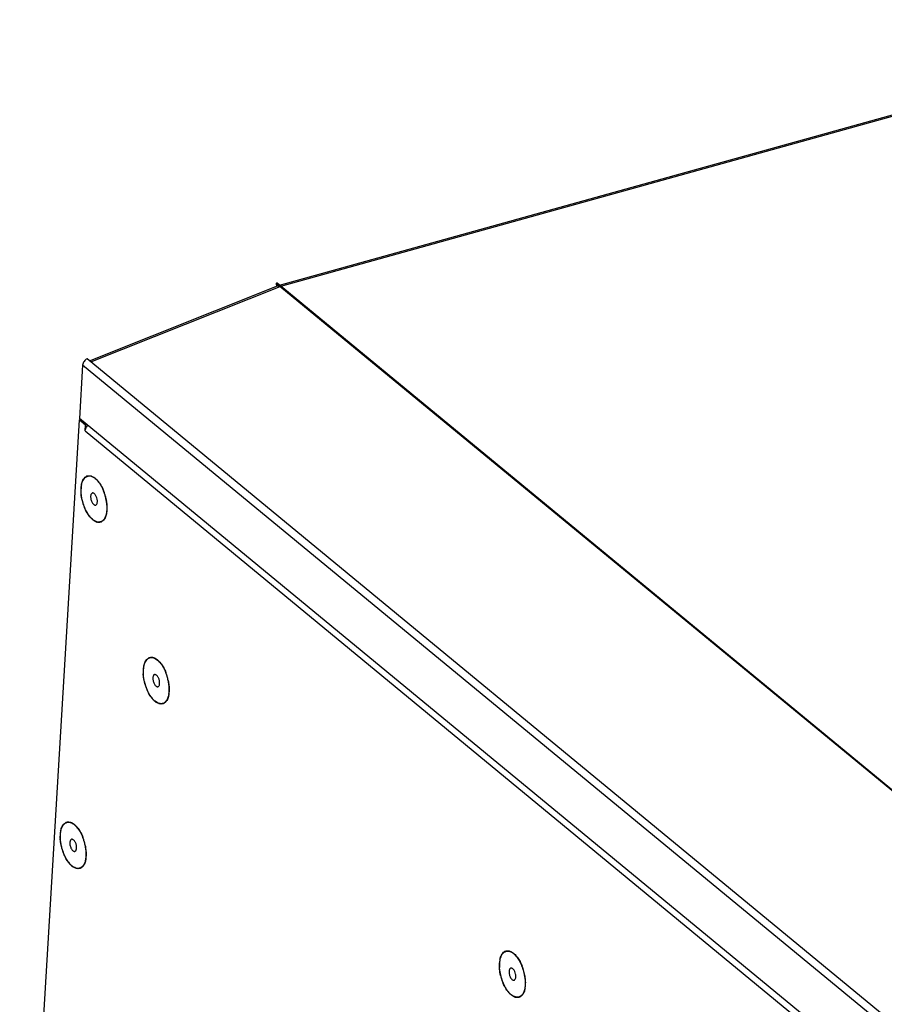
# Model space of a CAD drawing. Header units: millimetres. Extents: x 1117 to 38156, y -1945 to 7303.
# Tile 170 of 256: x 6078 to 6229, y 854 to 1026. Entities that reach past the tile are written whole.
import ezdxf

# ---------------------------------------------------------------- set-up
doc = ezdxf.new("R2010")
doc.units = ezdxf.units.MM

msp = doc.modelspace()

# ---------------------------------------------------------------- linework, layer by layer
at = {"linetype": 'Continuous'}
for p, q in [((6123.285, 979.615), (6289.964, 1026.006)), ((6123.49, 979.446), (6290.348, 1025.887)), ((6090.136, 966.422), (6122.932, 979.503)), ((6090.359, 966.238), (6123.369, 979.405)), ((6122.721, 979.94), (6122.75, 979.431)), ((6333.855, 805.841), (6122.721, 979.94)), ((6333.975, 805.882), (6122.841, 979.981)), ((6300.844, 792.675), (6089.71, 966.773)), ((6088.899, 965.683), (6088.34, 956.359)), ((6300.034, 791.584), (6088.899, 965.683)), ((6299.474, 782.26), (6088.34, 956.359)), ((6088.324, 956.1), (6077.925, 782.94)), ((6088.324, 956.1), (6088.571, 956.169)), ((6089.405, 955.208), (6088.324, 956.1)), ((6089.343, 954.171), (6089.405, 955.208)), ((6089.405, 955.208), (6089.652, 955.277)), ((6089.343, 954.171), (6298.693, 781.544)), ((6092.632, 943.522), (6092.56, 943.7)), ((6093.025, 942.109), (6093.056, 941.912)), ((6093.056, 941.912), (6093.059, 941.897)), ((6103.494, 911.802), (6103.42, 911.987)), ((6103.887, 910.39), (6103.919, 910.193)), ((6088.999, 883.037), (6088.927, 883.215)), ((6089.392, 881.624), (6089.424, 881.427)), ((6089.424, 881.427), (6089.426, 881.412)), ((6165.672, 860.531), (6165.597, 860.716)), ((6166.065, 859.119), (6166.097, 858.922))]:
    msp.add_line(p, q, dxfattribs=at)
for centre, radius, start, end in [((6123.158, 978.846), 1.179, 105.61261, 111.79996), ((6090.064, 945.303), 1.063, 113.3341, 119.99932), ((6089.974, 944.858), 1.513, 70.92056, 72.68699), ((6089.232, 943.621), 2.963, 48.79903, 52.18168), ((6093.635, 943.857), 5.016, 171.52899, 176.63642), ((6092.986, 943.949), 4.361, 168.99836, 171.47336), ((6090.621, 944.769), 1.841, 144.73947, 148.66148), ((6088.06, 942.473), 4.606, 36.85105, 41.5455), ((6087.632, 942.143), 5.146, 36.28326, 36.92771), ((6087.318, 941.916), 5.534, 33.24777, 36.25544), ((6086.636, 941.473), 6.347, 28.38156, 33.21447), ((6086.178, 941.218), 6.871, 27.90349, 28.44054), ((6094.64, 943.797), 6.023, 176.63614, 181.16326), ((6095.421, 943.806), 6.803, 181.10176, 182.94124), ((6089.453, 941.979), 3.541, 26.03404, 29.29464), ((6084.989, 940.65), 8.162, 18.40825, 21.99447), ((6084.961, 940.647), 8.216, 20.55125, 21.9717), ((6084.822, 940.595), 8.365, 18.48338, 20.55098), ((6084.735, 940.563), 8.43, 14.40578, 18.42341), ((6084.671, 940.545), 8.523, 12.29923, 18.47896), ((6084.855, 940.592), 8.307, 9.14259, 14.41725), ((6097.153, 944.019), 8.551, 193.22651, 194.64213), ((6097.032, 943.983), 8.425, 194.61532, 201.83932), ((6096.651, 943.835), 8.016, 201.86787, 203.59667), ((6084.762, 940.564), 8.431, 11.85188, 12.30174), ((6084.856, 940.584), 8.335, 10.57087, 11.85366), ((6085.042, 940.618), 8.145, 9.16495, 10.57202), ((6085.378, 940.681), 7.776, 6.16032, 8.99614), ((6085.259, 940.654), 7.925, 8.02259, 9.16427), ((6085.71, 940.712), 7.471, 2.97917, 8.06488), ((6087.157, 940.759), 6.023, 356.63614, 1.16326), ((6086.377, 940.751), 6.803, 1.10176, 2.94124), ((6094.165, 942.414), 5.146, 216.28326, 216.92771), ((6093.737, 942.084), 4.606, 216.85105, 221.5455), ((6088.811, 940.608), 4.361, 348.99836, 351.47336), ((6088.162, 940.7), 5.016, 351.52899, 356.63642), ((6092.565, 940.936), 2.963, 228.79903, 232.18168), ((6091.823, 939.699), 1.513, 250.92056, 252.68699), ((6091.733, 939.254), 1.063, 293.3341, 299.99932), ((6091.177, 939.788), 1.841, 324.73947, 328.66148), ((6101.483, 913.049), 1.841, 144.73947, 148.66148), ((6100.927, 913.583), 1.063, 113.3341, 119.99932), ((6100.837, 913.139), 1.513, 70.92056, 72.68699), ((6100.095, 911.901), 2.963, 48.79903, 52.18168), ((6098.923, 910.753), 4.606, 36.85105, 41.5455), ((6098.495, 910.424), 5.146, 36.28326, 36.92771), ((6105.503, 912.078), 6.023, 176.63614, 181.16326), ((6106.283, 912.087), 6.803, 181.10176, 182.94124), ((6104.498, 912.137), 5.016, 171.52899, 176.63642), ((6103.849, 912.229), 4.361, 168.99836, 171.47336), ((6100.316, 910.259), 3.541, 26.03404, 29.29464), ((6095.852, 908.93), 8.162, 18.40825, 21.99447), ((6095.824, 908.927), 8.216, 20.55125, 21.9717), ((6095.685, 908.875), 8.365, 18.48338, 20.55098), ((6095.598, 908.843), 8.43, 14.40578, 18.42341), ((6095.534, 908.826), 8.523, 12.29923, 18.47896), ((6108.015, 912.3), 8.551, 193.22651, 194.64213), ((6107.894, 912.264), 8.425, 194.61532, 201.83932), ((6095.718, 908.873), 8.307, 9.14259, 14.41725), ((6095.625, 908.845), 8.431, 11.85188, 12.30174), ((6095.719, 908.864), 8.335, 10.57087, 11.85366), ((6095.905, 908.899), 8.145, 9.16495, 10.57202), ((6096.159, 908.949), 7.859, 7.20639, 9.10337), ((6096.122, 908.934), 7.925, 8.02259, 9.16427), ((6096.441, 908.986), 7.575, 6.13936, 7.19937), ((6096.573, 908.992), 7.471, 2.97917, 8.06488), ((6107.513, 912.115), 8.016, 201.86787, 203.59667), ((6099.674, 908.888), 4.361, 348.99836, 351.47336), ((6099.025, 908.981), 5.016, 351.52899, 356.63642), ((6098.02, 909.04), 6.023, 356.63614, 1.16326), ((6097.239, 909.031), 6.803, 1.10176, 2.94124), ((6105.028, 910.694), 5.146, 216.28326, 216.92771), ((6104.6, 910.365), 4.606, 216.85105, 221.5455), ((6103.428, 909.217), 2.963, 228.79903, 232.18168), ((6102.686, 907.979), 1.513, 250.92056, 252.68699), ((6102.596, 907.534), 1.063, 293.3341, 299.99932), ((6102.039, 908.068), 1.841, 324.73947, 328.66148), ((6086.432, 884.818), 1.063, 113.3341, 119.99932), ((6086.342, 884.373), 1.513, 70.92056, 72.68699), ((6090.003, 883.372), 5.016, 171.52899, 176.63642), ((6089.354, 883.464), 4.361, 168.99836, 171.47336), ((6086.988, 884.284), 1.841, 144.73947, 148.66148), ((6085.6, 883.136), 2.963, 48.79903, 52.18168), ((6084.428, 881.988), 4.606, 36.85105, 41.5455), ((6084, 881.658), 5.146, 36.28326, 36.92771), ((6083.686, 881.431), 5.534, 33.24777, 36.25544), ((6083.004, 880.988), 6.347, 28.38156, 33.21447), ((6082.546, 880.733), 6.871, 27.90349, 28.44054), ((6091.008, 883.313), 6.023, 176.63614, 181.16326), ((6091.788, 883.321), 6.803, 181.10176, 182.94124), ((6085.821, 881.494), 3.541, 26.03404, 29.29464), ((6081.357, 880.165), 8.162, 18.40825, 21.99447), ((6081.329, 880.162), 8.216, 20.55125, 21.9717), ((6081.19, 880.11), 8.365, 18.48338, 20.55098), ((6081.103, 880.078), 8.43, 14.40578, 18.42341), ((6081.039, 880.06), 8.523, 12.29923, 18.47896), ((6093.52, 883.534), 8.551, 193.22651, 194.64213), ((6093.399, 883.498), 8.425, 194.61532, 201.83932), ((6081.223, 880.107), 8.307, 9.14259, 14.41725), ((6081.13, 880.079), 8.431, 11.85188, 12.30174), ((6081.224, 880.099), 8.335, 10.57087, 11.85366), ((6081.41, 880.134), 8.145, 9.16495, 10.57202), ((6081.746, 880.196), 7.776, 6.16032, 8.99614), ((6081.627, 880.169), 7.925, 8.02259, 9.16427), ((6082.078, 880.227), 7.471, 2.97917, 8.06488), ((6082.744, 880.266), 6.803, 1.10176, 2.94124), ((6093.018, 883.35), 8.016, 201.86787, 203.59667), ((6090.533, 881.929), 5.146, 216.28326, 216.92771), ((6090.105, 881.599), 4.606, 216.85105, 221.5455), ((6085.178, 880.123), 4.361, 348.99836, 351.47336), ((6084.53, 880.215), 5.016, 351.52899, 356.63642), ((6083.524, 880.274), 6.023, 356.63614, 1.16326), ((6088.933, 880.451), 2.963, 228.79903, 232.18168), ((6088.191, 879.214), 1.513, 250.92056, 252.68699), ((6088.101, 878.769), 1.063, 293.3341, 299.99932), ((6087.544, 879.303), 1.841, 324.73947, 328.66148), ((6166.027, 860.958), 4.361, 168.99836, 171.47336), ((6163.661, 861.778), 1.841, 144.73947, 148.66148), ((6163.105, 862.312), 1.063, 113.3341, 119.99932), ((6163.015, 861.867), 1.513, 70.92056, 72.68699), ((6162.273, 860.63), 2.963, 48.79903, 52.18168), ((6161.101, 859.482), 4.606, 36.85105, 41.5455), ((6160.673, 859.153), 5.146, 36.28326, 36.92771), ((6167.681, 860.807), 6.023, 176.63614, 181.16326), ((6168.461, 860.815), 6.803, 181.10176, 182.94124), ((6166.676, 860.866), 5.016, 171.52899, 176.63642), ((6162.493, 858.988), 3.541, 26.03404, 29.29464), ((6158.029, 857.659), 8.162, 18.40825, 21.99447), ((6158.001, 857.656), 8.216, 20.55125, 21.9717), ((6157.863, 857.604), 8.365, 18.48338, 20.55098), ((6157.776, 857.572), 8.43, 14.40578, 18.42341), ((6157.712, 857.555), 8.523, 12.29923, 18.47896), ((6170.193, 861.028), 8.551, 193.22651, 194.64213), ((6170.072, 860.993), 8.425, 194.61532, 201.83932), ((6157.895, 857.601), 8.307, 9.14259, 14.41725), ((6157.802, 857.574), 8.431, 11.85188, 12.30174), ((6157.897, 857.593), 8.335, 10.57087, 11.85366), ((6158.083, 857.628), 8.145, 9.16495, 10.57202), ((6158.336, 857.678), 7.859, 7.20639, 9.10337), ((6158.3, 857.663), 7.925, 8.02259, 9.16427), ((6158.618, 857.714), 7.575, 6.13936, 7.19937), ((6158.75, 857.721), 7.471, 2.97917, 8.06488), ((6169.691, 860.844), 8.016, 201.86787, 203.59667), ((6161.851, 857.617), 4.361, 348.99836, 351.47336), ((6161.203, 857.71), 5.016, 351.52899, 356.63642), ((6160.197, 857.769), 6.023, 356.63614, 1.16326), ((6159.417, 857.76), 6.803, 1.10176, 2.94124), ((6167.206, 859.423), 5.146, 216.28326, 216.92771), ((6166.777, 859.094), 4.606, 216.85105, 221.5455), ((6165.606, 857.945), 2.963, 228.79903, 232.18168), ((6164.863, 856.708), 1.513, 250.92056, 252.68699), ((6164.774, 856.263), 1.063, 293.3341, 299.99932), ((6164.217, 856.797), 1.841, 324.73947, 328.66148)]:
    msp.add_arc(centre, radius, start, end, dxfattribs=at)
for points in [[(6122.932, 979.503), (6122.96, 979.514), (6122.991, 979.521), (6123.021, 979.524)], [(6090.469, 946.288), (6090.555, 946.258), (6090.639, 946.22), (6090.719, 946.178)], [(6090.719, 946.178), (6090.835, 946.116), (6090.945, 946.042), (6091.049, 945.961)], [(6091.184, 945.85), (6091.299, 945.75), (6091.406, 945.641), (6091.508, 945.527)], [(6092.25, 944.433), (6092.373, 944.202), (6092.483, 943.964), (6092.581, 943.721)], [(6090.613, 938.707), (6090.499, 938.807), (6090.391, 938.916), (6090.29, 939.03)], [(6091.078, 938.379), (6090.962, 938.441), (6090.852, 938.515), (6090.748, 938.595)], [(6091.328, 938.269), (6091.242, 938.299), (6091.159, 938.336), (6091.078, 938.379)], [(6101.332, 914.568), (6101.418, 914.538), (6101.501, 914.501), (6101.582, 914.458)], [(6101.582, 914.458), (6101.698, 914.396), (6101.808, 914.322), (6101.912, 914.242)], [(6102.047, 914.131), (6102.161, 914.03), (6102.269, 913.922), (6102.37, 913.808)], [(6102.643, 913.469), (6102.806, 913.247), (6102.952, 913.012), (6103.083, 912.771)], [(6103.083, 912.771), (6103.218, 912.522), (6103.337, 912.264), (6103.443, 912.001)], [(6101.476, 906.987), (6101.361, 907.088), (6101.254, 907.196), (6101.152, 907.31)], [(6101.941, 906.66), (6101.825, 906.722), (6101.715, 906.795), (6101.611, 906.876)], [(6102.191, 906.55), (6102.105, 906.579), (6102.022, 906.617), (6101.941, 906.66)], [(6086.836, 885.803), (6086.922, 885.773), (6087.006, 885.735), (6087.086, 885.693)], [(6087.086, 885.693), (6087.203, 885.631), (6087.313, 885.557), (6087.417, 885.476)], [(6087.552, 885.365), (6087.666, 885.265), (6087.774, 885.156), (6087.875, 885.042)], [(6088.618, 883.948), (6088.741, 883.717), (6088.85, 883.479), (6088.948, 883.236)], [(6086.981, 878.222), (6086.866, 878.322), (6086.759, 878.431), (6086.657, 878.545)], [(6087.446, 877.894), (6087.33, 877.956), (6087.22, 878.03), (6087.116, 878.11)], [(6087.696, 877.784), (6087.61, 877.814), (6087.526, 877.851), (6087.446, 877.894)], [(6163.509, 863.297), (6163.595, 863.267), (6163.679, 863.23), (6163.759, 863.187)], [(6163.759, 863.187), (6163.875, 863.125), (6163.986, 863.051), (6164.09, 862.971)], [(6164.225, 862.86), (6164.339, 862.759), (6164.447, 862.651), (6164.548, 862.537)], [(6164.821, 862.198), (6164.984, 861.976), (6165.13, 861.741), (6165.261, 861.5)], [(6165.261, 861.5), (6165.395, 861.251), (6165.515, 860.993), (6165.621, 860.73)], [(6163.654, 855.716), (6163.539, 855.816), (6163.431, 855.925), (6163.33, 856.039)], [(6164.119, 855.389), (6164.003, 855.451), (6163.893, 855.524), (6163.789, 855.605)], [(6164.369, 855.279), (6164.283, 855.308), (6164.199, 855.346), (6164.119, 855.389)]]:
    msp.add_open_spline(points, degree=3, dxfattribs=at)
for points, knots in [([(6123.021, 979.524), (6123.036, 979.525), (6123.1, 979.526), (6123.164, 979.51), (6123.209, 979.492)], [0, 0, 0, 0, 0.2333939, 1, 1, 1, 1]), ([(6123.209, 979.492), (6123.223, 979.487), (6123.279, 979.463), (6123.331, 979.432), (6123.369, 979.405)], [0, 0, 0, 0, 0.2344395, 1, 1, 1, 1]), ([(6089.71, 966.773), (6089.49, 966.685), (6089.109, 966.372), (6088.913, 965.914), (6088.899, 965.683)], [0, 0, 0, 0, 0.5060872, 1, 1, 1, 1]), ([(6089.343, 954.171), (6089.348, 954.257), (6089.414, 954.618), (6089.622, 954.947), (6089.824, 955.14)], [0, 0, 0, 0, 0.2348635, 1, 1, 1, 1]), ([(6089.021, 941.462), (6088.881, 941.906), (6088.727, 942.583), (6088.644, 943.48), (6088.645, 944.111), (6088.711, 944.689), (6088.838, 945.201), (6089.025, 945.631), (6089.197, 945.871), (6089.292, 945.968)], [0, 0, 0, 0, 0.2983382, 0.4415036, 0.576598, 0.7011714, 0.8134825, 0.9128261, 1, 1, 1, 1]), ([(6089.117, 945.832), (6089.147, 945.873), (6089.264, 946.024), (6089.411, 946.153), (6089.533, 946.223)], [0, 0, 0, 0, 0.2667059, 1, 1, 1, 1]), ([(6089.292, 945.968), (6089.348, 946.026), (6089.469, 946.13), (6089.675, 946.243), (6089.898, 946.305), (6090.219, 946.319), (6090.554, 946.222), (6090.874, 946.044), (6091.034, 945.926), (6091.114, 945.86)], [0, 0, 0, 0, 0.1198268, 0.2335226, 0.3450599, 0.4587443, 0.7065719, 0.8470369, 1, 1, 1, 1]), ([(6089.643, 946.279), (6089.821, 946.355), (6090.101, 946.385), (6090.357, 946.323), (6090.424, 946.302)], [0, 0, 0, 0, 0.7328478, 1, 1, 1, 1]), ([(6088.706, 944.781), (6088.723, 944.872), (6088.799, 945.199), (6088.921, 945.518), (6089.048, 945.726)], [0, 0, 0, 0, 0.274246, 1, 1, 1, 1]), ([(6091.114, 945.86), (6091.297, 945.709), (6091.65, 945.339), (6091.938, 944.918), (6092.076, 944.685)], [0, 0, 0, 0, 0.4676498, 1, 1, 1, 1]), ([(6092.076, 944.685), (6092.121, 944.609), (6092.3, 944.293), (6092.454, 943.962), (6092.557, 943.707)], [0, 0, 0, 0, 0.2423574, 1, 1, 1, 1]), ([(6088.828, 942.063), (6088.747, 942.409), (6088.668, 942.874), (6088.632, 943.343), (6088.626, 943.457)], [0, 0, 0, 0, 0.7567456, 1, 1, 1, 1]), ([(6090.309, 942.764), (6090.304, 942.674), (6090.31, 942.485), (6090.36, 942.202), (6090.447, 941.924), (6090.566, 941.671), (6090.708, 941.461), (6090.845, 941.326), (6090.958, 941.257), (6091.038, 941.226), (6091.117, 941.215), (6091.167, 941.222), (6091.191, 941.228)], [0, 0, 0, 0, 0.1396173, 0.2895043, 0.4414734, 0.587041, 0.7185915, 0.8307072, 0.8790135, 0.9225367, 0.9623135, 1, 1, 1, 1]), ([(6090.606, 943.328), (6090.564, 943.317), (6090.48, 943.267), (6090.39, 943.138), (6090.331, 942.965), (6090.314, 942.835), (6090.309, 942.764)], [0, 0, 0, 0, 0.1937782, 0.4173511, 0.6857351, 1, 1, 1, 1]), ([(6090.781, 943.321), (6090.752, 943.331), (6090.693, 943.342), (6090.634, 943.336), (6090.606, 943.328)], [0, 0, 0, 0, 0.5175945, 1, 1, 1, 1]), ([(6091.488, 941.792), (6091.493, 941.869), (6091.49, 942.029), (6091.443, 942.353), (6091.341, 942.67), (6091.191, 942.95), (6091.065, 943.121), (6090.931, 943.249), (6090.83, 943.305), (6090.781, 943.321)], [0, 0, 0, 0, 0.1305218, 0.2702129, 0.554215, 0.6874447, 0.80792, 0.9123318, 1, 1, 1, 1]), ([(6090.684, 938.697), (6090.504, 938.845), (6090.158, 939.205), (6089.711, 939.854), (6089.32, 940.617), (6089.112, 941.173), (6089.021, 941.462)], [0, 0, 0, 0, 0.2135582, 0.4562135, 0.7213618, 1, 1, 1, 1]), ([(6093.15, 940.825), (6093.152, 940.574), (6093.127, 940.099), (6092.994, 939.444), (6092.77, 938.904), (6092.5, 938.558), (6092.247, 938.376), (6092.047, 938.288), (6091.833, 938.245), (6091.527, 938.249), (6091.118, 938.38), (6090.828, 938.578), (6090.684, 938.697)], [0, 0, 0, 0, 0.1708292, 0.3228126, 0.4539167, 0.565613, 0.6162595, 0.6650198, 0.7135036, 0.7633595, 0.872322, 1, 1, 1, 1]), ([(6091.191, 941.228), (6091.217, 941.236), (6091.27, 941.26), (6091.312, 941.298), (6091.332, 941.32)], [0, 0, 0, 0, 0.4835135, 1, 1, 1, 1]), ([(6091.332, 941.32), (6091.381, 941.375), (6091.457, 941.531), (6091.482, 941.699), (6091.488, 941.792)], [0, 0, 0, 0, 0.4423554, 1, 1, 1, 1]), ([(6093.109, 941.515), (6093.116, 941.457), (6093.138, 941.227), (6093.149, 940.997), (6093.15, 940.825)], [0, 0, 0, 0, 0.2552184, 1, 1, 1, 1]), ([(6090.017, 939.368), (6089.949, 939.46), (6089.677, 939.859), (6089.452, 940.289), (6089.305, 940.626)], [0, 0, 0, 0, 0.2366664, 1, 1, 1, 1]), ([(6093.091, 939.776), (6093.074, 939.685), (6092.999, 939.358), (6092.876, 939.039), (6092.749, 938.83)], [0, 0, 0, 0, 0.274246, 1, 1, 1, 1]), ([(6092.154, 938.278), (6091.977, 938.202), (6091.696, 938.172), (6091.44, 938.234), (6091.373, 938.255)], [0, 0, 0, 0, 0.7328478, 1, 1, 1, 1]), ([(6092.68, 938.725), (6092.65, 938.683), (6092.533, 938.532), (6092.386, 938.403), (6092.264, 938.333)], [0, 0, 0, 0, 0.2667059, 1, 1, 1, 1]), ([(6100.223, 908.851), (6100.049, 909.237), (6099.764, 910.039), (6099.561, 911.073), (6099.503, 911.887), (6099.514, 912.457), (6099.578, 912.982), (6099.693, 913.451), (6099.858, 913.852), (6100.071, 914.177), (6100.328, 914.418), (6100.626, 914.564), (6100.955, 914.606), (6101.298, 914.544), (6101.648, 914.387), (6101.867, 914.231), (6101.976, 914.14)], [0, 0, 0, 0, 0.1659133, 0.3314906, 0.4104794, 0.4850927, 0.5542303, 0.6171042, 0.6733683, 0.7232978, 0.7680123, 0.809632, 0.8510677, 0.8952845, 0.944516, 1, 1, 1, 1]), ([(6099.569, 913.062), (6099.586, 913.152), (6099.661, 913.479), (6099.784, 913.799), (6099.911, 914.007)], [0, 0, 0, 0, 0.274246, 1, 1, 1, 1]), ([(6099.98, 914.112), (6100.01, 914.154), (6100.127, 914.305), (6100.274, 914.434), (6100.396, 914.504)], [0, 0, 0, 0, 0.2667059, 1, 1, 1, 1]), ([(6100.506, 914.559), (6100.683, 914.636), (6100.964, 914.665), (6101.22, 914.604), (6101.287, 914.583)], [0, 0, 0, 0, 0.7328478, 1, 1, 1, 1]), ([(6101.976, 914.14), (6102.16, 913.989), (6102.513, 913.619), (6102.8, 913.198), (6102.938, 912.966)], [0, 0, 0, 0, 0.4676498, 1, 1, 1, 1]), ([(6099.691, 910.343), (6099.61, 910.689), (6099.53, 911.155), (6099.495, 911.623), (6099.489, 911.737)], [0, 0, 0, 0, 0.7567456, 1, 1, 1, 1]), ([(6101.469, 911.609), (6101.427, 911.597), (6101.343, 911.548), (6101.253, 911.419), (6101.194, 911.246), (6101.176, 911.115), (6101.172, 911.045)], [0, 0, 0, 0, 0.1937782, 0.4173511, 0.6857351, 1, 1, 1, 1]), ([(6101.643, 911.602), (6101.614, 911.611), (6101.556, 911.623), (6101.496, 911.617), (6101.469, 911.609)], [0, 0, 0, 0, 0.5175945, 1, 1, 1, 1]), ([(6102.351, 910.073), (6102.355, 910.15), (6102.352, 910.31), (6102.305, 910.634), (6102.204, 910.95), (6102.054, 911.23), (6101.928, 911.401), (6101.793, 911.529), (6101.693, 911.586), (6101.643, 911.602)], [0, 0, 0, 0, 0.1305218, 0.2702129, 0.554215, 0.6874447, 0.80792, 0.9123318, 1, 1, 1, 1]), ([(6102.938, 912.966), (6102.983, 912.89), (6103.163, 912.573), (6103.316, 912.243), (6103.42, 911.987)], [0, 0, 0, 0, 0.2423574, 1, 1, 1, 1]), ([(6101.172, 911.045), (6101.167, 910.954), (6101.173, 910.766), (6101.222, 910.483), (6101.31, 910.205), (6101.429, 909.952), (6101.571, 909.742), (6101.707, 909.607), (6101.821, 909.537), (6101.901, 909.507), (6101.98, 909.496), (6102.03, 909.502), (6102.054, 909.509)], [0, 0, 0, 0, 0.1396173, 0.2895043, 0.4414734, 0.587041, 0.7185915, 0.8307072, 0.8790135, 0.9225367, 0.9623135, 1, 1, 1, 1]), ([(6102.195, 909.6), (6102.244, 909.656), (6102.32, 909.812), (6102.345, 909.979), (6102.351, 910.073)], [0, 0, 0, 0, 0.4423554, 1, 1, 1, 1]), ([(6103.972, 909.796), (6103.978, 909.737), (6104, 909.508), (6104.011, 909.277), (6104.013, 909.106)], [0, 0, 0, 0, 0.2552184, 1, 1, 1, 1]), ([(6100.88, 907.649), (6100.812, 907.741), (6100.539, 908.139), (6100.315, 908.569), (6100.168, 908.907)], [0, 0, 0, 0, 0.2366664, 1, 1, 1, 1]), ([(6101.546, 906.977), (6101.416, 907.084), (6101.162, 907.333), (6100.817, 907.772), (6100.497, 908.283), (6100.311, 908.656), (6100.223, 908.851)], [0, 0, 0, 0, 0.2183542, 0.460038, 0.7220343, 1, 1, 1, 1]), ([(6102.054, 909.509), (6102.08, 909.516), (6102.132, 909.54), (6102.175, 909.578), (6102.195, 909.6)], [0, 0, 0, 0, 0.4835135, 1, 1, 1, 1]), ([(6104.013, 909.106), (6104.015, 908.804), (6103.987, 908.365), (6103.87, 907.815), (6103.75, 907.461), (6103.598, 907.156), (6103.415, 906.905), (6103.204, 906.713), (6103.042, 906.625), (6102.959, 906.594)], [0, 0, 0, 0, 0.3147837, 0.456243, 0.5858752, 0.7036468, 0.8104084, 0.9081242, 1, 1, 1, 1]), ([(6102.959, 906.594), (6102.855, 906.555), (6102.625, 906.51), (6102.262, 906.56), (6101.893, 906.719), (6101.662, 906.882), (6101.546, 906.977)], [0, 0, 0, 0, 0.2182093, 0.4493108, 0.7072954, 1, 1, 1, 1]), ([(6103.017, 906.559), (6102.839, 906.482), (6102.559, 906.453), (6102.303, 906.514), (6102.236, 906.535)], [0, 0, 0, 0, 0.7328478, 1, 1, 1, 1]), ([(6103.543, 907.006), (6103.513, 906.964), (6103.396, 906.813), (6103.249, 906.684), (6103.127, 906.614)], [0, 0, 0, 0, 0.2667059, 1, 1, 1, 1]), ([(6103.954, 908.056), (6103.937, 907.966), (6103.862, 907.639), (6103.739, 907.319), (6103.612, 907.111)], [0, 0, 0, 0, 0.274246, 1, 1, 1, 1]), ([(6085.485, 885.347), (6085.514, 885.388), (6085.631, 885.539), (6085.779, 885.668), (6085.9, 885.738)], [0, 0, 0, 0, 0.2667059, 1, 1, 1, 1]), ([(6085.66, 885.483), (6085.716, 885.541), (6085.837, 885.645), (6086.043, 885.758), (6086.265, 885.82), (6086.587, 885.834), (6086.922, 885.737), (6087.242, 885.559), (6087.402, 885.441), (6087.481, 885.375)], [0, 0, 0, 0, 0.1198268, 0.2335226, 0.3450599, 0.4587443, 0.7065719, 0.8470369, 1, 1, 1, 1]), ([(6086.011, 885.794), (6086.188, 885.87), (6086.468, 885.9), (6086.725, 885.838), (6086.792, 885.817)], [0, 0, 0, 0, 0.7328478, 1, 1, 1, 1]), ([(6085.389, 880.977), (6085.249, 881.421), (6085.095, 882.098), (6085.011, 882.995), (6085.013, 883.626), (6085.078, 884.204), (6085.206, 884.716), (6085.392, 885.146), (6085.565, 885.386), (6085.66, 885.483)], [0, 0, 0, 0, 0.2983382, 0.4415036, 0.576598, 0.7011714, 0.8134825, 0.9128261, 1, 1, 1, 1]), ([(6085.073, 884.296), (6085.091, 884.387), (6085.166, 884.714), (6085.289, 885.033), (6085.416, 885.241)], [0, 0, 0, 0, 0.274246, 1, 1, 1, 1]), ([(6087.481, 885.375), (6087.665, 885.224), (6088.018, 884.854), (6088.305, 884.433), (6088.443, 884.2)], [0, 0, 0, 0, 0.4676498, 1, 1, 1, 1]), ([(6088.443, 884.2), (6088.488, 884.124), (6088.667, 883.808), (6088.821, 883.477), (6088.924, 883.222)], [0, 0, 0, 0, 0.2423574, 1, 1, 1, 1]), ([(6085.196, 881.578), (6085.115, 881.924), (6085.035, 882.389), (6085, 882.858), (6084.994, 882.972)], [0, 0, 0, 0, 0.7567456, 1, 1, 1, 1]), ([(6086.677, 882.279), (6086.671, 882.189), (6086.678, 882), (6086.727, 881.717), (6086.815, 881.439), (6086.934, 881.186), (6087.076, 880.976), (6087.212, 880.841), (6087.326, 880.772), (6087.406, 880.741), (6087.484, 880.73), (6087.535, 880.737), (6087.559, 880.743)], [0, 0, 0, 0, 0.1396173, 0.2895043, 0.4414734, 0.587041, 0.7185915, 0.8307072, 0.8790135, 0.9225367, 0.9623135, 1, 1, 1, 1]), ([(6086.974, 882.843), (6086.932, 882.832), (6086.848, 882.782), (6086.758, 882.653), (6086.698, 882.48), (6086.681, 882.35), (6086.677, 882.279)], [0, 0, 0, 0, 0.1937782, 0.4173511, 0.6857351, 1, 1, 1, 1]), ([(6087.148, 882.836), (6087.119, 882.846), (6087.061, 882.857), (6087.001, 882.851), (6086.974, 882.843)], [0, 0, 0, 0, 0.5175945, 1, 1, 1, 1]), ([(6087.856, 881.307), (6087.86, 881.384), (6087.857, 881.544), (6087.81, 881.868), (6087.709, 882.185), (6087.558, 882.465), (6087.433, 882.636), (6087.298, 882.764), (6087.197, 882.82), (6087.148, 882.836)], [0, 0, 0, 0, 0.1305218, 0.2702129, 0.554215, 0.6874447, 0.80792, 0.9123318, 1, 1, 1, 1]), ([(6087.051, 878.212), (6086.872, 878.36), (6086.526, 878.72), (6086.079, 879.369), (6085.688, 880.132), (6085.48, 880.688), (6085.389, 880.977)], [0, 0, 0, 0, 0.2135582, 0.4562135, 0.7213618, 1, 1, 1, 1]), ([(6087.559, 880.743), (6087.585, 880.751), (6087.637, 880.775), (6087.68, 880.813), (6087.699, 880.835)], [0, 0, 0, 0, 0.4835135, 1, 1, 1, 1]), ([(6087.699, 880.835), (6087.749, 880.89), (6087.825, 881.046), (6087.85, 881.214), (6087.856, 881.307)], [0, 0, 0, 0, 0.4423554, 1, 1, 1, 1]), ([(6089.477, 881.03), (6089.483, 880.972), (6089.505, 880.742), (6089.516, 880.512), (6089.518, 880.34)], [0, 0, 0, 0, 0.2552184, 1, 1, 1, 1]), ([(6086.384, 878.883), (6086.317, 878.975), (6086.044, 879.374), (6085.82, 879.804), (6085.672, 880.141)], [0, 0, 0, 0, 0.2366664, 1, 1, 1, 1]), ([(6089.518, 880.34), (6089.519, 880.089), (6089.495, 879.614), (6089.361, 878.959), (6089.138, 878.419), (6088.868, 878.073), (6088.614, 877.891), (6088.414, 877.803), (6088.201, 877.76), (6087.895, 877.764), (6087.486, 877.895), (6087.196, 878.093), (6087.051, 878.212)], [0, 0, 0, 0, 0.1708292, 0.3228126, 0.4539167, 0.565613, 0.6162595, 0.6650198, 0.7135036, 0.7633595, 0.872322, 1, 1, 1, 1]), ([(6089.459, 879.291), (6089.441, 879.2), (6089.366, 878.873), (6089.244, 878.554), (6089.117, 878.345)], [0, 0, 0, 0, 0.274246, 1, 1, 1, 1]), ([(6088.522, 877.793), (6088.344, 877.717), (6088.064, 877.687), (6087.808, 877.749), (6087.74, 877.77)], [0, 0, 0, 0, 0.7328478, 1, 1, 1, 1]), ([(6089.048, 878.24), (6089.018, 878.198), (6088.901, 878.047), (6088.753, 877.919), (6088.632, 877.849)], [0, 0, 0, 0, 0.2667059, 1, 1, 1, 1]), ([(6162.684, 863.288), (6162.861, 863.365), (6163.141, 863.394), (6163.398, 863.333), (6163.465, 863.312)], [0, 0, 0, 0, 0.7328478, 1, 1, 1, 1]), ([(6162.4, 857.58), (6162.226, 857.966), (6161.942, 858.768), (6161.739, 859.802), (6161.681, 860.616), (6161.692, 861.186), (6161.756, 861.711), (6161.871, 862.18), (6162.036, 862.581), (6162.248, 862.906), (6162.506, 863.147), (6162.804, 863.293), (6163.132, 863.334), (6163.476, 863.273), (6163.826, 863.115), (6164.045, 862.96), (6164.154, 862.869)], [0, 0, 0, 0, 0.1659133, 0.3314906, 0.4104794, 0.4850927, 0.5542303, 0.6171042, 0.6733683, 0.7232978, 0.7680123, 0.809632, 0.8510677, 0.8952845, 0.944516, 1, 1, 1, 1]), ([(6161.746, 861.791), (6161.764, 861.881), (6161.839, 862.208), (6161.962, 862.528), (6162.089, 862.736)], [0, 0, 0, 0, 0.274246, 1, 1, 1, 1]), ([(6162.158, 862.841), (6162.187, 862.883), (6162.304, 863.034), (6162.452, 863.163), (6162.573, 863.233)], [0, 0, 0, 0, 0.2667059, 1, 1, 1, 1]), ([(6164.154, 862.869), (6164.338, 862.718), (6164.691, 862.348), (6164.978, 861.927), (6165.116, 861.695)], [0, 0, 0, 0, 0.4676498, 1, 1, 1, 1]), ([(6165.116, 861.695), (6165.161, 861.619), (6165.34, 861.302), (6165.494, 860.971), (6165.597, 860.716)], [0, 0, 0, 0, 0.2423574, 1, 1, 1, 1]), ([(6161.869, 859.072), (6161.788, 859.418), (6161.708, 859.883), (6161.673, 860.352), (6161.667, 860.466)], [0, 0, 0, 0, 0.7567456, 1, 1, 1, 1]), ([(6163.647, 860.338), (6163.605, 860.326), (6163.521, 860.276), (6163.431, 860.148), (6163.371, 859.975), (6163.354, 859.844), (6163.35, 859.774)], [0, 0, 0, 0, 0.1937782, 0.4173511, 0.6857351, 1, 1, 1, 1]), ([(6163.821, 860.331), (6163.792, 860.34), (6163.734, 860.352), (6163.674, 860.346), (6163.647, 860.338)], [0, 0, 0, 0, 0.5175945, 1, 1, 1, 1]), ([(6164.528, 858.802), (6164.533, 858.879), (6164.53, 859.039), (6164.483, 859.363), (6164.381, 859.679), (6164.231, 859.959), (6164.106, 860.13), (6163.971, 860.258), (6163.87, 860.314), (6163.821, 860.331)], [0, 0, 0, 0, 0.1305218, 0.2702129, 0.554215, 0.6874447, 0.80792, 0.9123318, 1, 1, 1, 1]), ([(6163.35, 859.774), (6163.344, 859.683), (6163.35, 859.495), (6163.4, 859.212), (6163.488, 858.934), (6163.607, 858.681), (6163.749, 858.471), (6163.885, 858.336), (6163.998, 858.266), (6164.079, 858.236), (6164.157, 858.225), (6164.208, 858.231), (6164.231, 858.238)], [0, 0, 0, 0, 0.1396173, 0.2895043, 0.4414734, 0.587041, 0.7185915, 0.8307072, 0.8790135, 0.9225367, 0.9623135, 1, 1, 1, 1]), ([(6164.231, 858.238), (6164.258, 858.245), (6164.31, 858.269), (6164.353, 858.307), (6164.372, 858.329)], [0, 0, 0, 0, 0.4835135, 1, 1, 1, 1]), ([(6164.372, 858.329), (6164.422, 858.384), (6164.498, 858.541), (6164.523, 858.708), (6164.528, 858.802)], [0, 0, 0, 0, 0.4423554, 1, 1, 1, 1]), ([(6166.15, 858.525), (6166.156, 858.466), (6166.178, 858.237), (6166.189, 858.006), (6166.19, 857.834)], [0, 0, 0, 0, 0.2552184, 1, 1, 1, 1]), ([(6163.057, 856.378), (6162.99, 856.47), (6162.717, 856.868), (6162.493, 857.298), (6162.345, 857.636)], [0, 0, 0, 0, 0.2366664, 1, 1, 1, 1]), ([(6163.724, 855.706), (6163.594, 855.813), (6163.34, 856.062), (6162.995, 856.5), (6162.675, 857.012), (6162.488, 857.384), (6162.4, 857.58)], [0, 0, 0, 0, 0.2183542, 0.460038, 0.7220343, 1, 1, 1, 1]), ([(6166.19, 857.834), (6166.193, 857.533), (6166.165, 857.094), (6166.047, 856.544), (6165.928, 856.19), (6165.776, 855.885), (6165.593, 855.634), (6165.381, 855.442), (6165.219, 855.354), (6165.137, 855.323)], [0, 0, 0, 0, 0.3147837, 0.456243, 0.5858752, 0.7036468, 0.8104084, 0.9081242, 1, 1, 1, 1]), ([(6166.132, 856.785), (6166.114, 856.695), (6166.039, 856.367), (6165.917, 856.048), (6165.79, 855.84)], [0, 0, 0, 0, 0.274246, 1, 1, 1, 1]), ([(6165.137, 855.323), (6165.033, 855.284), (6164.803, 855.239), (6164.44, 855.289), (6164.07, 855.448), (6163.839, 855.611), (6163.724, 855.706)], [0, 0, 0, 0, 0.2182093, 0.4493108, 0.7072954, 1, 1, 1, 1]), ([(6165.195, 855.287), (6165.017, 855.211), (6164.737, 855.181), (6164.481, 855.243), (6164.413, 855.264)], [0, 0, 0, 0, 0.7328478, 1, 1, 1, 1]), ([(6165.72, 855.734), (6165.691, 855.693), (6165.574, 855.542), (6165.426, 855.413), (6165.305, 855.343)], [0, 0, 0, 0, 0.2667059, 1, 1, 1, 1])]:
    msp.add_open_spline(points, degree=3, knots=knots, dxfattribs=at)

doc.saveas('drawing.dxf')
